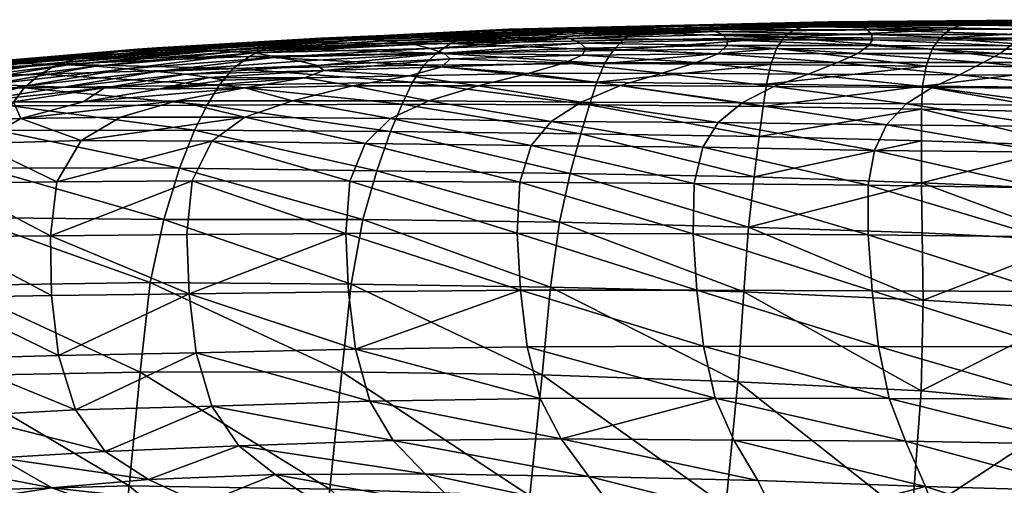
# Model space of a CAD drawing. Header units: inches. Extents: x -52 to 3.5, y -13 to 11.8.
# Tile 15 of 85: x -49.5 to -45.5, y 9.9 to 11.8. Entities that reach past the tile are written whole.
import ezdxf

# ---------------------------------------------------------------- set-up
doc = ezdxf.new("R2010")
doc.units = ezdxf.units.IN
doc.header["$MEASUREMENT"] = 0
doc.layers.add('AFUCH-3-STUP', color=5, linetype='Continuous')

msp = doc.modelspace()

# ---------------------------------------------------------------- meshes
at = {"layer": 'AFUCH-3-STUP'}
mesh = msp.add_polyface(dxfattribs=at)
corners = [(-48.0752, 11.1927, 15.8831), (-47.2859, 11.1819, 15.759), (-47.3297, 10.9831, 15.2703), (-48.0192, 11.3524, 16.5015), (-47.2428, 11.3435, 16.3737), (-47.972, 11.4649, 17.2218), (-47.2072, 11.4622, 17.0965), (-47.9291, 11.5538, 17.9868), (-47.1764, 11.5538, 17.8686), (-47.8828, 11.624, 18.7522), (-47.1452, 11.6303, 18.6405), (-47.8313, 11.6729, 19.4982), (-47.1108, 11.683, 19.3922), (-47.7749, 11.7124, 20.2216), (-47.0706, 11.7253, 20.1213), (-47.7151, 11.742, 20.9265), (-47.0264, 11.7566, 20.8332), (-47.6536, 11.7539, 21.6176), (-46.9774, 11.7709, 21.5337), (-47.5935, 11.7642, 22.2933), (-46.9267, 11.7825, 22.2228), (-47.5367, 11.77, 22.9495), (-46.8771, 11.7849, 22.8959), (-46.7363, 11.7699, 24.8317), (-47.3798, 11.7476, 24.8349), (-47.3308, 11.7409, 25.4647), (-47.4312, 11.7542, 24.2109), (-46.6958, 11.7604, 25.4793), (-47.2853, 11.732, 26.1017), (-47.8581, 11.6911, 26.6963), (-47.2451, 11.7135, 26.7459), (-47.9836, 11.7154, 25.4752), (-46.6437, 11.7263, 26.8147), (-47.8022, 11.6721, 27.3085), (-47.2221, 11.6932, 27.3987), (-47.2365, 11.6645, 28.0632), (-46.6835, 11.6703, 28.2043), (-47.3087, 11.6325, 28.7374), (-47.776, 11.6488, 27.9311), (-46.7702, 11.6342, 28.9121), (-47.4573, 11.5902, 29.3941), (-47.8095, 11.6172, 28.564), (-46.9099, 11.5913, 29.6032), (-47.6616, 11.5392, 29.9822), (-47.0804, 11.5404, 30.2292), (-47.8627, 11.478, 30.4556), (-47.2414, 11.4732, 30.7386), (-47.3637, 11.3941, 31.1068), (-46.8295, 11.7825, 23.5504), (-47.4833, 11.7608, 23.586), (-48.0448, 11.7226, 24.8647), (-46.6819, 11.3894, 31.3544), (-47.4445, 11.2964, 31.3488), (-46.7447, 11.2886, 31.606), (-47.492, 11.146, 31.4969), (-46.7796, 11.1404, 31.7599)]
mesh.append_faces([[corners[k] for k in face] for face in [(0, 1, 2), (3, 4, 1), (5, 6, 4), (7, 8, 6), (9, 10, 8), (11, 12, 10), (12, 11, 13), (13, 14, 12), (13, 15, 16), (16, 14, 13), (15, 17, 18), (18, 16, 15), (17, 19, 20), (20, 18, 17), (19, 21, 22), (22, 20, 19), (23, 24, 25), (26, 24, 23), (27, 25, 28), (29, 30, 28), (28, 25, 31), (28, 30, 32), (33, 34, 30), (35, 34, 33), (34, 35, 36), (37, 35, 38), (35, 37, 39), (40, 37, 41), (37, 40, 42), (40, 43, 44), (44, 42, 40), (43, 45, 46), (46, 44, 43), (47, 46, 45), (48, 49, 26), (48, 22, 21), (21, 49, 48), (25, 24, 50)]], dxfattribs={"vtx0": -1, "vtx1": -1, "vtx2": -1})
mesh.append_faces([[corners[k] for k in face] for face in [(46, 47, 51), (47, 52, 53), (52, 54, 55)]], dxfattribs={"vtx0": -1, "vtx2": -1})
mesh = msp.add_polyface(dxfattribs=at)
corners = [(-47.2859, 11.1819, 15.759), (-46.5352, 11.168, 15.6495), (-46.558, 10.9631, 15.1732), (-47.2428, 11.3435, 16.3737), (-46.5139, 11.3324, 16.256), (-47.2072, 11.4622, 17.0965), (-46.4985, 11.4548, 16.9768), (-47.1764, 11.5538, 17.8686), (-46.4846, 11.546, 17.7519), (-47.1452, 11.6303, 18.6405), (-46.4665, 11.6259, 18.5288), (-47.1108, 11.683, 19.3922), (-46.4436, 11.6914, 19.2863), (-47.0706, 11.7253, 20.1213), (-46.4138, 11.7362, 20.0255), (-46.1864, 11.7962, 23.5425), (-46.8295, 11.7825, 23.5504), (-46.7822, 11.7757, 24.1918), (-46.8771, 11.7849, 22.8959), (-46.1428, 11.7903, 24.1938), (-46.7363, 11.7699, 24.8317), (-47.3308, 11.7409, 25.4647), (-46.6958, 11.7604, 25.4793), (-47.4312, 11.7542, 24.2109), (-47.2853, 11.732, 26.1017), (-46.6641, 11.7481, 26.1398), (-46.6437, 11.7263, 26.8147), (-47.2451, 11.7135, 26.7459), (-47.2221, 11.6932, 27.3987), (-46.645, 11.7033, 27.5036), (-46.6835, 11.6703, 28.2043), (-46.7702, 11.6342, 28.9121), (-47.2365, 11.6645, 28.0632), (-46.1944, 11.6338, 29.0773), (-46.9099, 11.5913, 29.6032), (-47.3087, 11.6325, 28.7374), (-46.3148, 11.5874, 29.7949), (-47.0804, 11.5404, 30.2292), (-46.4539, 11.5361, 30.4434), (-46.2807, 11.7925, 22.1819), (-46.9267, 11.7825, 22.2228), (-46.9774, 11.7709, 21.5337), (-47.0264, 11.7566, 20.8332), (-46.3308, 11.7811, 21.4722), (-46.3768, 11.7656, 20.7527), (-47.2414, 11.4732, 30.7386), (-46.5838, 11.4702, 30.9716), (-46.6819, 11.3894, 31.3544), (-46.7447, 11.2886, 31.606), (-47.3637, 11.3941, 31.1068), (-46.7796, 11.1404, 31.7599), (-47.4445, 11.2964, 31.3488)]
mesh.append_faces([[corners[k] for k in face] for face in [(0, 1, 2), (1, 0, 3), (3, 4, 1), (4, 3, 5), (5, 6, 4), (6, 5, 7), (7, 8, 6), (7, 9, 10), (10, 8, 7), (9, 11, 12), (12, 10, 9), (11, 13, 14), (14, 12, 11), (15, 16, 17), (18, 16, 15), (19, 17, 20), (21, 22, 20), (20, 17, 23), (24, 25, 22), (26, 25, 24), (27, 28, 29), (29, 26, 27), (30, 29, 28), (31, 30, 32), (30, 31, 33), (34, 31, 35), (31, 34, 36), (34, 37, 38), (38, 36, 34), (39, 40, 18), (41, 40, 39), (23, 17, 16), (42, 41, 43), (43, 44, 42), (42, 44, 14), (14, 13, 42), (37, 45, 46), (46, 38, 37), (47, 46, 45)]], dxfattribs={"vtx0": -1, "vtx1": -1, "vtx2": -1})
mesh.append_faces([[corners[k] for k in face] for face in [(48, 47, 49), (50, 48, 51)]], dxfattribs={"vtx0": -1, "vtx2": -1})
mesh = msp.add_polyface(dxfattribs=at)
corners = [(-46.5352, 11.168, 15.6495), (-46.5139, 11.3324, 16.256), (-45.851, 11.3147, 16.1387), (-45.8509, 11.1439, 15.5491), (-46.4985, 11.4548, 16.9768), (-45.8513, 11.4443, 16.8514), (-46.4846, 11.546, 17.7519), (-45.8471, 11.5375, 17.631), (-45.6347, 11.8006, 22.1746), (-46.2807, 11.7925, 22.1819), (-46.232, 11.7999, 22.8739), (-46.3308, 11.7811, 21.4722), (-46.7822, 11.7757, 24.1918), (-46.1428, 11.7903, 24.1938), (-46.1864, 11.7962, 23.5425), (-46.8771, 11.7849, 22.8959), (-46.7363, 11.7699, 24.8317), (-46.1029, 11.7828, 24.8425), (-46.6958, 11.7604, 25.4793), (-46.0725, 11.7675, 25.5024), (-46.6641, 11.7481, 26.1398), (-46.0551, 11.7487, 26.1817), (-46.6437, 11.7263, 26.8147), (-46.0512, 11.7268, 26.8825), (-46.645, 11.7033, 27.5036), (-46.0665, 11.704, 27.6032), (-46.6835, 11.6703, 28.2043), (-46.1116, 11.6715, 28.338), (-46.1944, 11.6338, 29.0773), (-46.3148, 11.5874, 29.7949), (-46.7702, 11.6342, 28.9121), (-45.7356, 11.7684, 20.7097), (-46.3768, 11.7656, 20.7527), (-46.4138, 11.7362, 20.0255), (-46.9774, 11.7709, 21.5337), (-46.4665, 11.6259, 18.5288), (-45.8325, 11.6195, 18.4211), (-46.4436, 11.6914, 19.2863), (-45.8079, 11.6891, 19.1973), (-45.6968, 11.5839, 29.9575), (-46.4539, 11.5361, 30.4434), (-45.8085, 11.5325, 30.6224), (-46.5838, 11.4702, 30.9716), (-45.9142, 11.4652, 31.1618), (-46.6819, 11.3894, 31.3544), (-45.9942, 11.3805, 31.5507), (-46.7447, 11.2886, 31.606), (-46.0439, 11.2753, 31.8059), (-46.7796, 11.1404, 31.7599), (-46.0696, 11.134, 31.962)]
mesh.append_faces([[corners[k] for k in face] for face in [(0, 1, 2), (2, 3, 0), (1, 4, 5), (5, 2, 1), (4, 6, 7), (7, 5, 4), (8, 9, 10), (11, 9, 8), (12, 13, 14), (14, 10, 15), (16, 17, 13), (16, 18, 19), (19, 17, 16), (18, 20, 21), (21, 19, 18), (20, 22, 23), (23, 21, 20), (22, 24, 25), (25, 23, 22), (24, 26, 27), (27, 25, 24), (28, 27, 26), (29, 28, 30), (31, 32, 11), (33, 32, 31), (15, 10, 9), (9, 11, 34), (6, 35, 36), (36, 7, 6), (36, 35, 37), (37, 38, 36), (38, 37, 33), (28, 29, 39), (29, 40, 41), (40, 42, 43), (43, 41, 40), (45, 43, 42)]], dxfattribs={"vtx0": -1, "vtx1": -1, "vtx2": -1})
mesh.append_faces([[corners[k] for k in face] for face in [(42, 44, 45), (44, 46, 47), (47, 45, 44), (46, 48, 49), (49, 47, 46)]], dxfattribs={"vtx0": -1, "vtx2": -1})
mesh = msp.add_polyface(dxfattribs=at)
corners = [(-45.0836, 11.7725, 20.6995), (-45.7356, 11.7684, 20.7097), (-45.6861, 11.7893, 21.4499), (-45.0366, 11.7928, 21.4485), (-45.1263, 11.7337, 19.9346), (-45.7762, 11.7338, 19.9594), (-45.6347, 11.8006, 22.1746), (-44.9905, 11.8051, 22.1777), (-46.232, 11.7999, 22.8739), (-45.5879, 11.8054, 22.8751), (-46.3308, 11.7811, 21.4722), (-44.9508, 11.809, 22.8786), (-45.5472, 11.8002, 23.5477), (-44.918, 11.8043, 23.5514), (-46.1864, 11.7962, 23.5425), (-46.1428, 11.7903, 24.1938), (-45.511, 11.7942, 24.2017), (-44.8913, 11.7981, 24.2084), (-46.1029, 11.7828, 24.8425), (-45.4808, 11.7865, 24.8562), (-44.8729, 11.79, 24.8713), (-46.0725, 11.7675, 25.5024), (-45.4629, 11.77, 25.5275), (-44.8679, 11.77, 25.5559), (-46.0551, 11.7487, 26.1817), (-45.4593, 11.7483, 26.2226), (-44.8758, 11.7475, 26.2646), (-46.0512, 11.7268, 26.8825), (-45.4677, 11.7255, 26.9422), (-44.8918, 11.7244, 26.9946), (-46.0665, 11.704, 27.6032), (-45.4891, 11.7019, 27.6853), (-45.5304, 11.6708, 28.4478), (-45.1653, 11.6894, 19.1509), (-45.8079, 11.6891, 19.1973), (-46.4138, 11.7362, 20.0255), (-44.9145, 11.7005, 27.7469), (-44.9482, 11.67, 28.5232)]
mesh.append_faces([[corners[k] for k in face] for face in [(0, 1, 2), (2, 3, 0), (0, 4, 5), (5, 1, 0), (3, 2, 6), (6, 7, 3), (8, 9, 6), (6, 2, 10), (6, 9, 11), (11, 7, 6), (9, 12, 13), (13, 11, 9), (9, 8, 14), (14, 12, 9), (14, 15, 16), (16, 12, 14), (12, 16, 17), (17, 13, 12), (15, 18, 19), (19, 16, 15), (16, 19, 20), (20, 17, 16), (18, 21, 22), (22, 19, 18), (19, 22, 23), (21, 24, 25), (25, 22, 21), (22, 25, 26), (24, 27, 28), (28, 25, 24), (25, 28, 29), (27, 30, 31), (31, 28, 27), (32, 31, 30), (33, 34, 5), (5, 4, 33), (10, 2, 1), (1, 5, 35), (35, 5, 34), (28, 31, 36), (37, 36, 31)]], dxfattribs={"vtx0": -1, "vtx1": -1, "vtx2": -1})
mesh = msp.add_polyface(dxfattribs=at)
corners = [(-48.6616, 11.6099, 18.8769), (-47.8828, 11.624, 18.7522), (-47.9291, 11.5538, 17.9868), (-48.5966, 11.6595, 19.6135), (-47.8313, 11.6729, 19.4982), (-48.5264, 11.6934, 20.328), (-47.7749, 11.7124, 20.2216), (-48.4528, 11.7153, 21.0254), (-47.7151, 11.742, 20.9265), (-48.3777, 11.725, 21.7091), (-49.4499, 11.5865, 19.0238), (-48.7188, 11.5417, 18.1207), (-49.3765, 11.6272, 19.7502), (-49.2978, 11.6513, 20.4537), (-49.2164, 11.6647, 21.1414), (-49.1343, 11.6781, 21.8163), (-49.053, 11.6893, 22.4732), (-48.3044, 11.7339, 22.376), (-48.9734, 11.6938, 23.1065), (-48.2347, 11.7348, 23.0207), (-48.8956, 11.6896, 23.7199), (-48.1698, 11.7369, 23.6441), (-48.8187, 11.6856, 24.3234), (-48.1067, 11.7298, 24.2556), (-48.7411, 11.6817, 24.9239), (-48.0448, 11.7226, 24.8647), (-49.4365, 11.6274, 25.0145), (-49.3352, 11.6244, 25.606), (-48.6612, 11.6779, 25.521), (-47.9836, 11.7154, 25.4752), (-49.2222, 11.6195, 26.1847), (-48.576, 11.6737, 26.1102), (-47.9218, 11.7081, 26.0863), (-48.4833, 11.6568, 26.6891), (-47.8581, 11.6911, 26.6963), (-49.0989, 11.6089, 26.7478), (-48.3911, 11.6401, 27.263), (-47.8022, 11.6721, 27.3085), (-48.9736, 11.5978, 27.3009), (-48.8563, 11.5862, 27.849), (-48.3175, 11.6222, 27.8408), (-48.7588, 11.5739, 28.3749), (-48.2911, 11.6015, 28.4188), (-48.6977, 11.563, 28.783), (-48.3709, 11.5716, 28.9556), (-47.9436, 11.5802, 29.1737)]
mesh.append_faces([[corners[k] for k in face] for face in [(0, 1, 2), (1, 0, 3), (4, 3, 5), (6, 5, 7), (8, 7, 9), (10, 0, 11), (12, 3, 0), (13, 5, 3), (14, 7, 5), (7, 14, 15), (15, 9, 7), (9, 15, 16), (16, 17, 9), (17, 16, 18), (18, 19, 17), (19, 18, 20), (20, 21, 19), (21, 20, 22), (22, 23, 21), (23, 22, 24), (24, 25, 23), (26, 24, 22), (27, 28, 24), (24, 28, 29), (29, 25, 24), (30, 31, 28), (28, 31, 32), (32, 29, 28), (31, 33, 34), (31, 30, 35), (35, 33, 31), (33, 36, 37), (33, 35, 38), (38, 36, 33), (38, 39, 40), (40, 36, 38), (39, 41, 42), (42, 40, 39), (41, 43, 44), (44, 42, 41), (37, 36, 40), (42, 44, 45)]], dxfattribs={"vtx0": -1, "vtx1": -1, "vtx2": -1})
mesh = msp.add_polyface(dxfattribs=at)
corners = [(-47.2859, 11.1819, 15.759), (-48.0752, 11.1927, 15.8831), (-48.0192, 11.3524, 16.5015), (-47.2428, 11.3435, 16.3737), (-47.972, 11.4649, 17.2218), (-47.2072, 11.4622, 17.0965), (-47.9291, 11.5538, 17.9868), (-47.1764, 11.5538, 17.8686), (-47.8828, 11.624, 18.7522), (-47.1452, 11.6303, 18.6405), (-47.8313, 11.6729, 19.4982), (-48.5966, 11.6595, 19.6135), (-48.5264, 11.6934, 20.328), (-47.7749, 11.7124, 20.2216), (-48.4528, 11.7153, 21.0254), (-47.7151, 11.742, 20.9265), (-48.3777, 11.725, 21.7091), (-47.6536, 11.7539, 21.6176), (-48.3044, 11.7339, 22.376), (-47.5935, 11.7642, 22.2933), (-48.2347, 11.7348, 23.0207), (-47.5367, 11.77, 22.9495), (-48.1698, 11.7369, 23.6441), (-47.4833, 11.7608, 23.586), (-48.1067, 11.7298, 24.2556), (-47.4312, 11.7542, 24.2109), (-48.0448, 11.7226, 24.8647), (-47.3798, 11.7476, 24.8349), (-47.8581, 11.6911, 26.6963), (-47.9218, 11.7081, 26.0863), (-48.576, 11.6737, 26.1102), (-47.8022, 11.6721, 27.3085), (-48.4833, 11.6568, 26.6891), (-47.2853, 11.732, 26.1017), (-47.9836, 11.7154, 25.4752), (-47.2451, 11.7135, 26.7459), (-48.3175, 11.6222, 27.8408), (-47.776, 11.6488, 27.9311), (-47.2365, 11.6645, 28.0632), (-47.8095, 11.6172, 28.564), (-47.3087, 11.6325, 28.7374), (-48.2911, 11.6015, 28.4188), (-47.9436, 11.5802, 29.1737), (-47.4573, 11.5902, 29.3941), (-48.1749, 11.5387, 29.701), (-47.6616, 11.5392, 29.9822), (-47.8627, 11.478, 30.4556), (-48.0195, 11.4064, 30.7982), (-48.419, 11.4774, 30.1148), (-47.3637, 11.3941, 31.1068), (-48.1228, 11.3041, 31.02), (-47.4445, 11.2964, 31.3488), (-47.3308, 11.7409, 25.4647), (-48.1859, 11.1499, 31.1593), (-47.492, 11.146, 31.4969)]
mesh.append_faces([[corners[k] for k in face] for face in [(0, 1, 2), (3, 2, 4), (5, 4, 6), (7, 6, 8), (9, 8, 10), (11, 10, 8), (12, 13, 10), (14, 15, 13), (16, 17, 15), (17, 16, 18), (18, 19, 17), (19, 18, 20), (20, 21, 19), (20, 22, 23), (23, 21, 20), (22, 24, 25), (25, 23, 22), (24, 26, 27), (27, 25, 24), (28, 29, 30), (31, 28, 32), (33, 29, 28), (34, 29, 33), (35, 28, 31), (36, 37, 31), (31, 37, 38), (37, 39, 40), (37, 36, 41), (41, 39, 37), (42, 39, 41), (39, 42, 43), (42, 44, 45), (45, 43, 42), (46, 45, 44), (47, 46, 48), (26, 34, 52)]], dxfattribs={"vtx0": -1, "vtx1": -1, "vtx2": -1})
mesh.append_faces([[corners[k] for k in face] for face in [(46, 47, 49), (47, 50, 51), (51, 49, 47), (50, 53, 54), (54, 51, 50)]], dxfattribs={"vtx0": -1, "vtx2": -1})
mesh = msp.add_polyface(dxfattribs=at)
corners = [(-45.8453, 10.665, 14.7274), (-45.8492, 10.94, 15.0868), (-45.2178, 10.909, 15.0069), (-46.0665, 11.704, 27.6032), (-46.1116, 11.6715, 28.338), (-45.5304, 11.6708, 28.4478), (-45.2008, 11.6168, 18.3488), (-45.8325, 11.6195, 18.4211), (-45.8079, 11.6891, 19.1973), (-45.1653, 11.6894, 19.1509), (-45.2259, 11.532, 17.5337), (-45.8471, 11.5375, 17.631), (-45.8509, 11.1439, 15.5491), (-45.851, 11.3147, 16.1387), (-45.2385, 11.2957, 16.0273), (-45.2324, 11.1172, 15.4528), (-45.8513, 11.4443, 16.8514), (-45.2376, 11.4317, 16.7393), (-45.4891, 11.7019, 27.6853), (-44.9482, 11.67, 28.5232), (-46.1944, 11.6338, 29.0773), (-45.5995, 11.6351, 29.2162), (-45.0006, 11.634, 29.3132), (-45.6968, 11.5839, 29.9575), (-45.0755, 11.5819, 30.0786), (-45.8085, 11.5325, 30.6224), (-46.3148, 11.5874, 29.7949), (-45.162, 11.529, 30.7617), (-45.9142, 11.4652, 31.1618), (-45.2449, 11.4575, 31.3111), (-45.9942, 11.3805, 31.5507), (-45.3084, 11.3729, 31.706), (-46.0439, 11.2753, 31.8059), (-45.3471, 11.268, 31.9626), (-44.6577, 11.2578, 32.0746), (-46.0696, 11.134, 31.962), (-45.3641, 11.1234, 32.1109), (-44.669, 11.1122, 32.2234), (-46.0696, 10.9311, 32.0251), (-45.3623, 10.9239, 32.1697), (-44.6661, 10.916, 32.275), (-46.0528, 10.703, 32.0375), (-45.3479, 10.6999, 32.179), (-44.6549, 10.6966, 32.2833)]
mesh.append_faces([[corners[k] for k in face] for face in [(3, 4, 5), (6, 7, 8), (8, 9, 6), (6, 10, 11), (11, 7, 6), (12, 13, 14), (14, 15, 12), (12, 15, 2), (14, 13, 16), (16, 17, 14), (17, 16, 11), (11, 10, 17), (18, 5, 19), (4, 20, 21), (21, 5, 4), (5, 21, 22), (22, 19, 5), (23, 21, 20), (21, 23, 24), (24, 22, 21), (25, 23, 26), (23, 25, 27), (27, 24, 23), (25, 28, 29), (29, 27, 25), (31, 29, 28), (38, 41, 42), (39, 42, 43)]], dxfattribs={"vtx0": -1, "vtx1": -1, "vtx2": -1})
mesh.append_faces([[corners[k] for k in face] for face in [(0, 1, 2), (28, 30, 31), (30, 32, 33), (33, 31, 30), (31, 33, 34), (32, 35, 36), (36, 33, 32), (33, 36, 37), (35, 38, 39), (39, 36, 35), (36, 39, 40), (42, 39, 38)]], dxfattribs={"vtx0": -1, "vtx2": -1})
mesh.append_faces([[corners[k] for k in face] for face in [(2, 1, 12)]], dxfattribs={"vtx1": -1, "vtx2": -1})
mesh = msp.add_polyface(dxfattribs=at)
corners = [(-48.7188, 11.5417, 18.1207), (-49.5147, 11.5312, 18.2749), (-49.4499, 11.5865, 19.0238), (-48.6616, 11.6099, 18.8769), (-49.3765, 11.6272, 19.7502), (-48.5966, 11.6595, 19.6135), (-49.2978, 11.6513, 20.4537), (-48.5264, 11.6934, 20.328), (-49.2164, 11.6647, 21.1414), (-50.2014, 11.5434, 19.1927), (-50.1234, 11.5706, 19.9078), (-50.0413, 11.5933, 20.5985), (-49.9592, 11.6096, 21.2762), (-49.8745, 11.6183, 21.9417), (-49.1343, 11.6781, 21.8163), (-49.7901, 11.6262, 22.5885), (-49.053, 11.6893, 22.4732), (-49.7047, 11.6245, 23.2118), (-48.9734, 11.6938, 23.1065), (-49.6188, 11.6271, 23.8179), (-48.8956, 11.6896, 23.7199), (-49.5303, 11.63, 24.4173), (-48.8187, 11.6856, 24.3234), (-49.4365, 11.6274, 25.0145), (-48.7411, 11.6817, 24.9239), (-49.3352, 11.6244, 25.606), (-48.6612, 11.6779, 25.521), (-49.2222, 11.6195, 26.1847), (-50.2561, 11.5499, 23.927), (-50.1571, 11.552, 24.5252), (-50.0519, 11.5522, 25.1224), (-49.9346, 11.5517, 25.7142), (-49.8015, 11.5494, 26.2935), (-49.6568, 11.5446, 26.8587), (-49.0989, 11.6089, 26.7478), (-49.5069, 11.539, 27.4135), (-48.9736, 11.5978, 27.3009), (-49.3544, 11.5339, 27.9633), (-48.8563, 11.5862, 27.849), (-49.1872, 11.5312, 28.5021), (-49.771, 11.469, 28.1087), (-50.1104, 11.4696, 26.9754), (-49.9479, 11.468, 27.543)]
mesh.append_faces([[corners[k] for k in face] for face in [(0, 1, 2), (3, 2, 4), (5, 4, 6), (7, 6, 8), (9, 2, 1), (10, 4, 2), (4, 10, 11), (11, 6, 4), (6, 11, 12), (12, 8, 6), (8, 12, 13), (13, 14, 8), (14, 13, 15), (15, 16, 14), (16, 15, 17), (17, 18, 16), (18, 17, 19), (19, 20, 18), (20, 19, 21), (21, 22, 20), (22, 21, 23), (24, 23, 25), (26, 25, 27), (28, 19, 17), (29, 21, 19), (30, 23, 21), (23, 30, 31), (31, 25, 23), (25, 31, 32), (32, 27, 25), (27, 32, 33), (33, 34, 27), (34, 33, 35), (35, 36, 34), (36, 35, 37), (37, 38, 36), (38, 37, 39), (39, 37, 40), (40, 37, 35), (41, 33, 32), (42, 35, 33)]], dxfattribs={"vtx0": -1, "vtx1": -1, "vtx2": -1})
mesh = msp.add_polyface(dxfattribs=at)
corners = [(-49.6229, 11.3575, 16.8084), (-50.38, 11.3444, 16.9882), (-50.3284, 11.4339, 17.7021), (-49.5699, 11.457, 17.523), (-50.2704, 11.4971, 18.4509), (-49.5147, 11.5312, 18.2749), (-50.2014, 11.5434, 19.1927), (-49.4499, 11.5865, 19.0238), (-50.1234, 11.5706, 19.9078), (-50.9203, 11.4392, 18.6309), (-50.8497, 11.4793, 19.3646), (-50.7706, 11.4982, 20.0669), (-50.689, 11.5168, 20.7458), (-50.0413, 11.5933, 20.5985), (-50.6078, 11.5284, 21.4142), (-49.9592, 11.6096, 21.2762), (-50.5246, 11.5363, 22.0715), (-49.8745, 11.6183, 21.9417), (-50.4396, 11.5433, 22.7096), (-49.7901, 11.6262, 22.5885), (-50.3501, 11.5472, 23.3251), (-49.7047, 11.6245, 23.2118), (-50.2561, 11.5499, 23.927), (-49.6188, 11.6271, 23.8179), (-50.1571, 11.552, 24.5252), (-49.5303, 11.63, 24.4173), (-50.0519, 11.5522, 25.1224), (-50.7332, 11.4568, 24.0258), (-50.6313, 11.4602, 24.6245), (-49.771, 11.469, 28.1087), (-50.0783, 11.3879, 28.2312), (-49.8384, 11.3932, 28.8193), (-49.9479, 11.468, 27.543), (-50.2724, 11.3835, 27.6492), (-50.442, 11.3855, 27.0687), (-50.1104, 11.4696, 26.9754), (-50.261, 11.4677, 26.4), (-50.5903, 11.382, 26.483), (-50.4932, 11.2793, 27.726), (-50.2886, 11.2882, 28.3223), (-50.0312, 11.2932, 28.9259), (-50.521, 11.4653, 25.2218), (-50.3989, 11.4688, 25.8151), (-49.9346, 11.5517, 25.7142), (-49.8015, 11.5494, 26.2935), (-49.6568, 11.5446, 26.8587)]
mesh.append_faces([[corners[k] for k in face] for face in [(0, 1, 2), (3, 2, 4), (5, 4, 6), (7, 6, 8), (9, 4, 2), (10, 6, 4), (11, 8, 6), (12, 13, 8), (13, 12, 14), (14, 15, 13), (15, 14, 16), (16, 17, 15), (17, 16, 18), (18, 19, 17), (19, 18, 20), (20, 21, 19), (21, 20, 22), (23, 22, 24), (25, 24, 26), (27, 22, 20), (28, 24, 22), (29, 32, 33), (34, 35, 36), (32, 35, 34), (24, 28, 41), (41, 26, 24), (26, 41, 42), (42, 43, 26), (43, 42, 36), (36, 44, 43), (44, 36, 35), (45, 35, 32), (37, 36, 42)]], dxfattribs={"vtx0": -1, "vtx1": -1, "vtx2": -1})
mesh.append_faces([[corners[k] for k in face] for face in [(29, 30, 31), (36, 37, 34), (38, 33, 34), (33, 38, 39), (39, 30, 33), (30, 39, 40), (40, 31, 30)]], dxfattribs={"vtx0": -1, "vtx2": -1})
mesh.append_faces([[corners[k] for k in face] for face in [(33, 30, 29), (34, 33, 32)]], dxfattribs={"vtx1": -1, "vtx2": -1})
mesh = msp.add_polyface(dxfattribs=at)
corners = [(-49.0002, 10.7364, 15.1146), (-48.1796, 10.7299, 14.9951), (-48.2188, 10.373, 14.6851), (-48.9443, 10.9935, 15.5224), (-48.1324, 10.994, 15.3869), (-48.8809, 11.2031, 16.0241), (-48.0752, 11.1927, 15.8831), (-48.8201, 11.3586, 16.6457), (-48.0192, 11.3524, 16.5015), (-48.7686, 11.4605, 17.3628), (-47.972, 11.4649, 17.2218), (-48.7188, 11.5417, 18.1207), (-47.9291, 11.5538, 17.9868), (-48.6616, 11.6099, 18.8769), (-49.5147, 11.5312, 18.2749), (-49.1872, 11.5312, 28.5021), (-48.7588, 11.5739, 28.3749), (-48.8563, 11.5862, 27.849), (-48.9653, 11.5261, 28.9925), (-48.6977, 11.563, 28.783), (-48.3709, 11.5716, 28.9556), (-48.6145, 11.5311, 29.3785), (-48.1749, 11.5387, 29.701), (-47.9436, 11.5802, 29.1737), (-48.8927, 11.4774, 29.7052), (-48.419, 11.4774, 30.1148), (-49.2741, 11.4735, 29.2199), (-47.8627, 11.478, 30.4556), (-49.1213, 11.4108, 29.9443), (-48.6145, 11.4115, 30.4121), (-48.0195, 11.4064, 30.7982), (-48.7493, 11.3141, 30.6109), (-48.1228, 11.3041, 31.02), (-49.2824, 11.3159, 30.109), (-49.3814, 11.1476, 30.2154), (-48.8285, 11.1511, 30.7333), (-48.1859, 11.1499, 31.1593), (-48.8513, 10.9325, 30.7886), (-48.2024, 10.9372, 31.2186), (-48.8415, 10.6905, 30.8091), (-48.1904, 10.6994, 31.2364), (-48.813, 10.4508, 30.8117), (-48.1619, 10.465, 31.2334)]
mesh.append_faces([[corners[k] for k in face] for face in [(5, 6, 4), (6, 5, 7), (7, 8, 6), (8, 7, 9), (9, 10, 8), (10, 9, 11), (11, 12, 10), (12, 11, 13), (14, 11, 9), (15, 16, 17), (16, 15, 18), (18, 19, 16), (20, 21, 22), (22, 23, 20), (20, 19, 18), (18, 21, 20), (21, 24, 25), (25, 22, 21), (21, 18, 26), (26, 24, 21), (22, 25, 27), (29, 25, 24), (39, 40, 38), (42, 40, 39)]], dxfattribs={"vtx0": -1, "vtx1": -1, "vtx2": -1})
mesh.append_faces([[corners[k] for k in face] for face in [(24, 28, 29), (25, 29, 30), (29, 31, 32), (32, 30, 29), (31, 35, 36), (36, 32, 31), (35, 37, 38), (38, 36, 35), (39, 41, 42)]], dxfattribs={"vtx0": -1, "vtx2": -1})
mesh.append_faces([[corners[k] for k in face] for face in [(0, 1, 2), (1, 0, 3), (3, 4, 1), (4, 3, 5), (29, 28, 33), (33, 31, 29), (34, 35, 31), (38, 37, 39)]], dxfattribs={"vtx1": -1, "vtx2": -1})
mesh = msp.add_polyface(dxfattribs=at)
corners = [(-49.8036, 10.7254, 15.2495), (-49.0002, 10.7364, 15.1146), (-49.0413, 10.3711, 14.8074), (-49.747, 11.0016, 15.6657), (-48.9443, 10.9935, 15.5224), (-49.6824, 11.2042, 16.1835), (-48.8809, 11.2031, 16.0241), (-49.6229, 11.3575, 16.8084), (-48.8201, 11.3586, 16.6457), (-49.5699, 11.457, 17.523), (-48.7686, 11.4605, 17.3628), (-49.5147, 11.5312, 18.2749), (-50.3284, 11.4339, 17.7021), (-50.2704, 11.4971, 18.4509), (-48.8927, 11.4774, 29.7052), (-49.2741, 11.4735, 29.2199), (-49.5282, 11.4055, 29.403), (-49.1213, 11.4108, 29.9443), (-48.7493, 11.3141, 30.6109), (-49.2824, 11.3159, 30.109), (-49.3814, 11.1476, 30.2154), (-48.8285, 11.1511, 30.7333), (-49.4076, 10.9273, 30.2648), (-48.8513, 10.9325, 30.7886), (-49.771, 11.469, 28.1087), (-49.5586, 11.474, 28.6747), (-49.1872, 11.5312, 28.5021), (-48.9653, 11.5261, 28.9925), (-49.8384, 11.3932, 28.8193), (-49.5069, 11.539, 27.4135), (-49.9479, 11.468, 27.543), (-50.0312, 11.2932, 28.9259), (-49.7059, 11.3038, 29.5331), (-49.8181, 11.1426, 29.6208), (-49.856, 10.9233, 29.6659), (-49.8596, 10.6759, 29.6934), (-49.4041, 10.6835, 30.2876), (-48.8415, 10.6905, 30.8091), (-49.3751, 10.4387, 30.2922), (-48.813, 10.4508, 30.8117), (-49.818, 10.4275, 29.6953)]
mesh.append_faces([[corners[k] for k in face] for face in [(5, 6, 4), (6, 5, 7), (7, 8, 6), (8, 7, 9), (9, 10, 8), (10, 9, 11), (12, 9, 7), (13, 11, 9), (14, 15, 16), (24, 25, 26), (26, 25, 15), (15, 27, 26), (28, 25, 24), (29, 30, 24), (16, 15, 25), (34, 35, 36), (37, 36, 38), (22, 36, 37), (35, 40, 38), (38, 36, 35)]], dxfattribs={"vtx0": -1, "vtx1": -1, "vtx2": -1})
mesh.append_faces([[corners[k] for k in face] for face in [(25, 28, 16), (28, 31, 32), (32, 16, 28), (16, 32, 19), (19, 17, 16), (33, 32, 31), (32, 33, 20), (20, 19, 32), (33, 34, 22), (22, 20, 33), (36, 22, 34), (37, 23, 22)]], dxfattribs={"vtx0": -1, "vtx2": -1})
mesh.append_faces([[corners[k] for k in face] for face in [(0, 1, 2), (1, 0, 3), (3, 4, 1), (4, 3, 5), (16, 17, 14), (18, 19, 20), (21, 20, 22), (22, 23, 21), (38, 39, 37)]], dxfattribs={"vtx1": -1, "vtx2": -1})
mesh = msp.add_polyface(dxfattribs=at)
corners = [(-47.6051, 9.5191, 29.4641), (-48.1766, 9.5999, 29.4013), (-48.2285, 9.483, 28.8231), (-46.6508, 9.8251, 14.2284), (-47.4511, 9.8663, 14.3247), (-47.4002, 10.3608, 14.5747), (-46.6014, 10.3319, 14.4909), (-47.3658, 10.7184, 14.8892), (-46.577, 10.6987, 14.7973), (-47.3297, 10.9831, 15.2703), (-47.5377, 9.2372, 14.1106), (-48.3459, 9.2838, 14.2328), (-48.2673, 9.8934, 14.4359), (-48.2188, 10.373, 14.6851), (-48.1796, 10.7299, 14.9951), (-48.1324, 10.994, 15.3869), (-48.0752, 11.1927, 15.8831), (-48.1619, 10.465, 31.2334), (-48.104, 10.2527, 31.1837), (-47.409, 10.264, 31.5088), (-47.4614, 10.4745, 31.5692), (-47.4888, 10.7052, 31.5752), (-48.1904, 10.6994, 31.2364), (-48.0085, 10.0929, 31.0608), (-47.3231, 10.0996, 31.3594), (-47.8779, 9.9567, 30.8463), (-47.2096, 9.946, 31.0932), (-46.6938, 10.2656, 31.7553), (-47.7355, 9.8172, 30.5119), (-48.4899, 9.9544, 30.5071), (-47.0947, 9.7904, 30.6815), (-48.3149, 9.8353, 30.2596), (-48.177, 9.7161, 29.8986), (-47.6294, 9.6686, 30.0409), (-47.0196, 9.6132, 30.1367), (-47.0022, 9.4389, 29.4981), (-48.1859, 11.1499, 31.1593), (-48.2024, 10.9372, 31.2186), (-47.5024, 10.9383, 31.5588), (-47.492, 11.146, 31.4969), (-46.784, 10.9355, 31.8232), (-46.7684, 10.7055, 31.8381), (-46.7417, 10.4769, 31.8288)]
mesh.append_faces([[corners[k] for k in face] for face in [(0, 1, 2), (3, 4, 5), (10, 11, 12), (12, 4, 10), (4, 12, 13), (21, 22, 17), (23, 25, 26), (28, 25, 29), (25, 28, 30), (30, 26, 25), (31, 32, 33), (33, 28, 31), (28, 33, 34), (34, 30, 28), (32, 1, 0), (0, 33, 32), (33, 0, 35), (35, 34, 33), (37, 22, 21), (38, 21, 41)]], dxfattribs={"vtx0": -1, "vtx1": -1, "vtx2": -1})
mesh.append_faces([[corners[k] for k in face] for face in [(17, 18, 19), (19, 20, 17), (18, 23, 24), (24, 19, 18), (26, 24, 23), (36, 37, 38), (38, 39, 36), (39, 38, 40), (21, 38, 37), (21, 20, 42), (20, 19, 27)]], dxfattribs={"vtx0": -1, "vtx2": -1})
mesh.append_faces([[corners[k] for k in face] for face in [(6, 5, 7), (8, 7, 9), (13, 5, 4), (5, 13, 14), (14, 7, 5), (7, 14, 15), (15, 9, 7), (9, 15, 16), (17, 20, 21), (27, 19, 24)]], dxfattribs={"vtx1": -1, "vtx2": -1})
mesh = msp.add_polyface(dxfattribs=at)
corners = [(-46.6508, 9.8251, 14.2284), (-45.8906, 9.7711, 14.1484), (-45.9602, 9.1144, 13.9096), (-46.6014, 10.3319, 14.4909), (-45.8535, 10.2949, 14.4155), (-46.577, 10.6987, 14.7973), (-45.8453, 10.665, 14.7274), (-46.558, 10.9631, 15.1732), (-45.8492, 10.94, 15.0868), (-47.4511, 9.8663, 14.3247), (-46.7352, 9.177, 14.0098), (-47.4002, 10.3608, 14.5747), (-47.3658, 10.7184, 14.8892), (-47.3297, 10.9831, 15.2703), (-47.2859, 11.1819, 15.759), (-46.5352, 11.168, 15.6495), (-45.8509, 11.1439, 15.5491), (-47.3231, 10.0996, 31.3594), (-46.6172, 10.0945, 31.5786), (-46.6938, 10.2656, 31.7553), (-47.2096, 9.946, 31.0932), (-46.5204, 9.9287, 31.2637), (-47.0947, 9.7904, 30.6815), (-46.4309, 9.751, 30.7894), (-47.0196, 9.6132, 30.1367), (-46.3819, 9.5518, 30.1841), (-45.7654, 9.7046, 30.8528), (-45.8356, 9.9051, 31.379), (-45.7352, 9.4906, 30.1932), (-47.0022, 9.4389, 29.4981), (-46.3816, 9.3556, 29.4968), (-46.784, 10.9355, 31.8232), (-46.7796, 11.1404, 31.7599), (-47.492, 11.146, 31.4969), (-46.0696, 10.9311, 32.0251), (-46.0696, 11.134, 31.962), (-46.7684, 10.7055, 31.8381), (-47.5024, 10.9383, 31.5588), (-46.0528, 10.703, 32.0375), (-46.7417, 10.4769, 31.8288), (-47.4888, 10.7052, 31.5752), (-46.0273, 10.4755, 32.0237), (-47.4614, 10.4745, 31.5692), (-45.9839, 10.2638, 31.9339), (-45.917, 10.09, 31.7305)]
mesh.append_faces([[corners[k] for k in face] for face in [(0, 1, 2), (1, 0, 3), (9, 0, 10), (7, 15, 16), (17, 20, 21), (20, 22, 23), (23, 21, 20), (22, 24, 25), (25, 23, 22), (23, 26, 27), (27, 21, 23), (23, 25, 28), (24, 29, 30), (30, 25, 24), (31, 36, 38), (39, 36, 40), (41, 38, 36), (18, 21, 27)]], dxfattribs={"vtx0": -1, "vtx1": -1, "vtx2": -1})
mesh.append_faces([[corners[k] for k in face] for face in [(16, 8, 7), (21, 18, 17), (31, 32, 33), (32, 31, 34), (34, 35, 32), (36, 31, 37), (38, 34, 31), (36, 39, 41), (19, 39, 42), (39, 19, 43), (43, 41, 39), (19, 18, 44), (44, 43, 19), (27, 44, 18)]], dxfattribs={"vtx0": -1, "vtx2": -1})
mesh.append_faces([[corners[k] for k in face] for face in [(3, 4, 1), (4, 3, 5), (5, 6, 4), (6, 5, 7), (7, 8, 6), (11, 3, 0), (12, 5, 3), (13, 7, 5), (7, 13, 14), (17, 18, 19)]], dxfattribs={"vtx1": -1, "vtx2": -1})
mesh = msp.add_polyface(dxfattribs=at)
corners = [(-45.8906, 9.7711, 14.1484), (-45.8535, 10.2949, 14.4155), (-45.1856, 10.2335, 14.3567), (-45.2023, 9.6989, 14.0823), (-45.8453, 10.665, 14.7274), (-45.1965, 10.625, 14.6595), (-45.2178, 10.909, 15.0069), (-45.7352, 9.4906, 30.1932), (-45.7654, 9.7046, 30.8528), (-46.4309, 9.751, 30.7894), (-44.5915, 10.1603, 14.2994), (-44.5944, 9.609, 14.0227), (-44.6111, 10.5773, 14.5961), (-44.0363, 9.5154, 13.9683), (-44.0256, 10.0879, 14.2474), (-44.035, 10.5391, 14.5429), (-44.6324, 10.8772, 14.9369), (-46.0528, 10.703, 32.0375), (-46.0273, 10.4755, 32.0237), (-45.3264, 10.4743, 32.1625), (-45.3479, 10.6999, 32.179), (-44.6382, 10.4733, 32.2613), (-44.6549, 10.6966, 32.2833), (-43.9631, 10.4715, 32.3283), (-45.9839, 10.2638, 31.9339), (-45.2894, 10.2606, 32.0645), (-44.6076, 10.262, 32.153), (-43.9388, 10.2583, 32.2215), (-45.917, 10.09, 31.7305), (-45.2321, 10.0775, 31.8412), (-44.5592, 10.0685, 31.9147), (-43.8971, 10.0659, 31.9664), (-45.8356, 9.9051, 31.379), (-45.1628, 9.8853, 31.4532), (-44.5006, 9.8626, 31.5044), (-43.8453, 9.8496, 31.5376), (-45.1067, 9.6662, 30.8837), (-44.4549, 9.6305, 30.9046), (-45.0891, 9.4313, 30.1796), (-44.4447, 9.3793, 30.165)]
mesh.append_faces([[corners[k] for k in face] for face in [(2, 3, 0), (7, 8, 9), (10, 11, 3), (13, 11, 10), (19, 20, 17), (21, 22, 20), (28, 32, 33), (29, 33, 34), (30, 34, 35), (32, 8, 36), (36, 33, 32), (33, 36, 37), (37, 34, 33), (8, 7, 38), (38, 36, 8), (39, 37, 36)]], dxfattribs={"vtx0": -1, "vtx1": -1, "vtx2": -1})
mesh.append_faces([[corners[k] for k in face] for face in [(0, 1, 2), (1, 4, 5), (5, 2, 1), (6, 5, 4), (3, 2, 10), (2, 5, 12), (12, 10, 2), (17, 18, 19), (20, 19, 21), (22, 21, 23), (18, 24, 25), (25, 19, 18), (19, 25, 26), (26, 21, 19), (21, 26, 27), (24, 28, 29), (29, 25, 24), (25, 29, 30), (30, 26, 25), (26, 30, 31), (33, 29, 28), (34, 30, 29)]], dxfattribs={"vtx0": -1, "vtx2": -1})
mesh.append_faces([[corners[k] for k in face] for face in [(14, 10, 12), (15, 12, 16), (12, 5, 6)]], dxfattribs={"vtx1": -1, "vtx2": -1})
mesh = msp.add_polyface(dxfattribs=at)
corners = [(-48.59, 8.9877, 25.7906), (-48.522, 9.0728, 26.3631), (-49.1756, 9.2655, 26.4334), (-49.2489, 9.1918, 25.8605), (-48.4474, 9.1618, 26.9629), (-49.0939, 9.3369, 27.0265), (-47.7403, 9.1069, 27.5141), (-48.3705, 9.2585, 27.5821), (-49.0017, 9.421, 27.6308), (-48.2966, 9.3623, 28.2084), (-48.9061, 9.5024, 28.2375), (-48.2285, 9.483, 28.8231), (-48.8017, 9.5975, 28.8246), (-48.1766, 9.5999, 29.4013), (-48.6881, 9.6877, 29.3579), (-48.3459, 9.2838, 14.2328), (-49.1486, 9.3086, 14.3706), (-49.0863, 9.9071, 14.549), (-48.2673, 9.8934, 14.4359), (-49.0413, 10.3711, 14.8074), (-48.2188, 10.373, 14.6851), (-49.0002, 10.7364, 15.1146), (-49.3052, 10.217, 30.2657), (-48.749, 10.2321, 30.7749), (-48.813, 10.4508, 30.8117), (-48.104, 10.2527, 31.1837), (-48.1619, 10.465, 31.2334), (-49.1839, 10.0479, 30.1891), (-48.6387, 10.0713, 30.6729), (-48.0085, 10.0929, 31.0608), (-48.4899, 9.9544, 30.5071), (-47.8779, 9.9567, 30.8463), (-49.008, 9.9328, 30.0652), (-48.3149, 9.8353, 30.2596), (-47.7355, 9.8172, 30.5119), (-48.79, 9.8332, 29.9084), (-48.5772, 9.7527, 29.7483), (-48.177, 9.7161, 29.8986), (-49.4027, 9.8995, 29.531), (-49.4614, 9.6561, 28.2804), (-49.3042, 9.7225, 28.8711), (-49.0955, 9.7889, 29.4256)]
mesh.append_faces([[corners[k] for k in face] for face in [(0, 1, 2), (2, 3, 0), (1, 4, 5), (5, 2, 1), (6, 7, 4), (4, 7, 8), (8, 5, 4), (7, 9, 10), (10, 8, 7), (9, 11, 12), (12, 10, 9), (11, 13, 14), (14, 12, 11), (15, 16, 17), (17, 18, 15), (18, 17, 19), (28, 30, 31), (32, 30, 28), (30, 33, 34), (30, 32, 35), (35, 33, 30), (33, 35, 36), (36, 37, 33), (37, 36, 14), (14, 13, 37), (35, 32, 38), (39, 10, 12), (40, 12, 14), (14, 41, 40), (41, 14, 36), (36, 35, 41)]], dxfattribs={"vtx0": -1, "vtx1": -1, "vtx2": -1})
mesh.append_faces([[corners[k] for k in face] for face in [(24, 23, 25), (25, 26, 24), (23, 28, 29), (29, 25, 23), (31, 29, 28)]], dxfattribs={"vtx0": -1, "vtx2": -1})
mesh.append_faces([[corners[k] for k in face] for face in [(19, 20, 18), (20, 19, 21), (22, 23, 24), (27, 28, 23), (28, 27, 32)]], dxfattribs={"vtx1": -1, "vtx2": -1})
mesh = msp.add_polyface(dxfattribs=at)
corners = [(-49.2489, 9.1918, 25.8605), (-49.3087, 9.1305, 25.3048), (-48.6473, 8.912, 25.2427), (-49.1486, 9.3086, 14.3706), (-49.9253, 9.3066, 14.4865), (-49.8789, 9.8861, 14.6763), (-49.0863, 9.9071, 14.549), (-49.8446, 10.3566, 14.9246), (-49.0413, 10.3711, 14.8074), (-49.8036, 10.7254, 15.2495), (-48.813, 10.4508, 30.8117), (-49.3751, 10.4387, 30.2922), (-49.3052, 10.217, 30.2657), (-48.749, 10.2321, 30.7749), (-49.1839, 10.0479, 30.1891), (-49.818, 10.4275, 29.6953), (-49.7558, 10.1927, 29.6837), (-49.6176, 10.0212, 29.6243), (-50.1073, 10.1751, 29.0668), (-49.9466, 10.0033, 29.0179), (-49.6904, 9.8552, 28.9476), (-49.4027, 9.8995, 29.531), (-49.008, 9.9328, 30.0652), (-50.2136, 9.7175, 27.122), (-49.7061, 9.5221, 27.074), (-49.5922, 9.5892, 27.6766), (-50.0761, 9.7586, 27.731), (-49.4614, 9.6561, 28.2804), (-49.9049, 9.8073, 28.3427), (-49.3042, 9.7225, 28.8711), (-49.0955, 9.7889, 29.4256), (-48.79, 9.8332, 29.9084), (-49.4033, 8.9975, 24.221), (-50.0544, 9.2397, 24.2451), (-50.0963, 9.1876, 23.6978), (-49.3603, 9.0643, 24.7612), (-50.0053, 9.2964, 24.793), (-49.9478, 9.3535, 25.3444), (-49.8818, 9.4036, 25.9058), (-49.1756, 9.2655, 26.4334), (-49.7994, 9.4666, 26.481), (-49.0939, 9.3369, 27.0265), (-49.0017, 9.421, 27.6308), (-48.9061, 9.5024, 28.2375), (-48.8017, 9.5975, 28.8246)]
mesh.append_faces([[corners[k] for k in face] for face in [(0, 1, 2), (3, 4, 5), (5, 6, 3), (6, 5, 7), (12, 11, 15), (19, 20, 21), (17, 21, 22), (23, 24, 25), (26, 25, 27), (27, 28, 26), (28, 27, 29), (29, 20, 28), (20, 29, 30), (30, 21, 20), (21, 30, 31), (32, 33, 34), (33, 32, 35), (35, 36, 33), (36, 35, 1), (1, 37, 36), (37, 1, 0), (0, 38, 37), (38, 0, 39), (39, 40, 38), (40, 39, 41), (41, 24, 40), (24, 41, 42), (42, 25, 24), (25, 42, 43), (43, 27, 25), (44, 29, 27)]], dxfattribs={"vtx0": -1, "vtx1": -1, "vtx2": -1})
mesh.append_faces([[corners[k] for k in face] for face in [(15, 16, 12), (17, 16, 18), (16, 17, 14), (14, 12, 16), (21, 17, 19), (22, 14, 17)]], dxfattribs={"vtx0": -1, "vtx2": -1})
mesh.append_faces([[corners[k] for k in face] for face in [(7, 8, 6), (8, 7, 9), (10, 11, 12), (13, 12, 14)]], dxfattribs={"vtx1": -1, "vtx2": -1})

doc.saveas('drawing.dxf')
